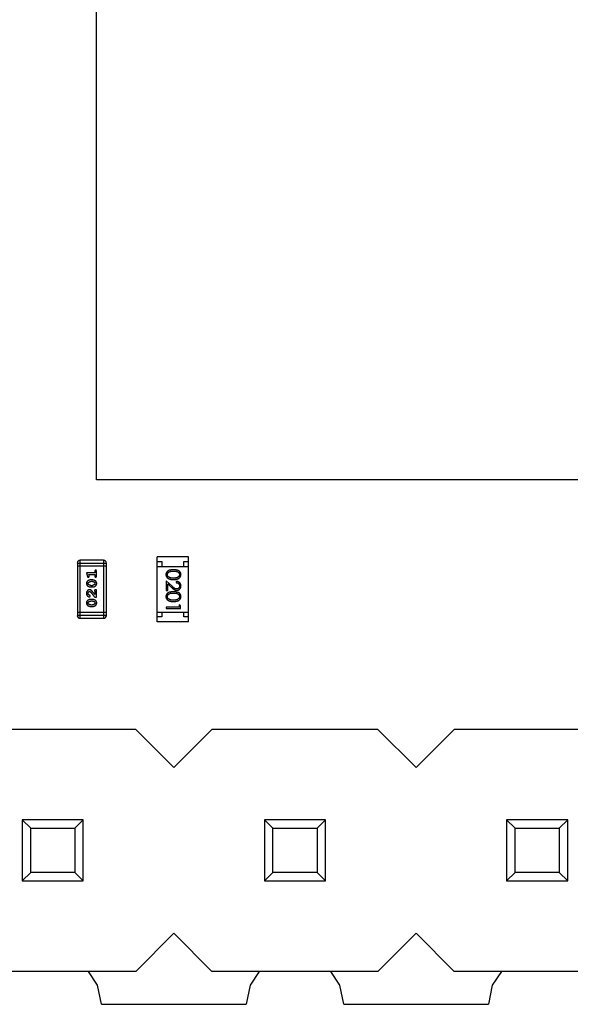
# Model space of a CAD drawing. Header units: millimetres. Extents: x 563 to 681, y 173 to 284.
# Tile 42 of 167: x 634.9 to 640.67, y 173.4 to 183.73. Entities that reach past the tile are written whole.
import ezdxf

# ---------------------------------------------------------------- set-up
doc = ezdxf.new("R2010")
doc.units = ezdxf.units.MM
doc.header["$LTSCALE"] = 30.734
doc.layers.get('0').update_dxf_attribs({"linetype": 'CONTINUOUS'})

msp = doc.modelspace()

# ---------------------------------------------------------------- linework, layer by layer
at = {"linetype": 'Continuous'}
for p, q in [((635.705, 178.905), (635.705, 188.905)), ((645.705, 178.905), (635.705, 178.905)), ((635.503, 178.03), (635.503, 177.481)), ((635.503, 178.03), (635.808, 178.03)), ((635.533, 177.451), (635.533, 178.06)), ((635.777, 178.06), (635.533, 178.06)), ((635.777, 178.06), (635.777, 177.451)), ((635.808, 177.481), (635.808, 178.03)), ((636.34, 177.415), (636.34, 178.095)), ((636.67, 178.095), (636.34, 178.095)), ((636.34, 178.045), (636.39, 178.045)), ((636.39, 178.045), (636.39, 177.995)), ((636.62, 177.995), (636.62, 178.045)), ((636.62, 178.045), (636.67, 178.045)), ((636.67, 177.415), (636.67, 178.095)), ((635.808, 177.999), (635.503, 177.999)), ((635.599, 177.927), (635.609, 177.89)), ((635.687, 177.927), (635.599, 177.927)), ((635.687, 177.944), (635.687, 177.927)), ((635.704, 177.892), (635.704, 177.944)), ((636.34, 177.995), (636.67, 177.995)), ((635.626, 177.895), (635.622, 177.91)), ((635.622, 177.91), (635.687, 177.91)), ((635.661, 177.853), (635.643, 177.853)), ((635.661, 177.836), (635.644, 177.836)), ((635.687, 177.91), (635.687, 177.892)), ((636.498, 177.786), (636.436, 177.844)), ((636.436, 177.844), (636.436, 177.742)), ((636.54, 177.838), (636.54, 177.825)), ((635.643, 177.779), (635.661, 177.779)), ((635.644, 177.796), (635.661, 177.796)), ((635.687, 177.735), (635.687, 177.699)), ((635.704, 177.749), (635.696, 177.749)), ((635.704, 177.672), (635.704, 177.749)), ((636.436, 177.742), (636.451, 177.742)), ((636.451, 177.812), (636.491, 177.774)), ((636.451, 177.742), (636.451, 177.812)), ((635.661, 177.648), (635.643, 177.648)), ((635.661, 177.631), (635.644, 177.631)), ((635.685, 177.672), (635.704, 177.672)), ((635.808, 177.512), (635.503, 177.512)), ((635.643, 177.575), (635.661, 177.575)), ((635.644, 177.592), (635.661, 177.592)), ((636.34, 177.515), (636.67, 177.515)), ((636.39, 177.515), (636.39, 177.465)), ((636.436, 177.567), (636.436, 177.554)), ((636.57, 177.567), (636.436, 177.567)), ((636.436, 177.554), (636.586, 177.554)), ((636.586, 177.581), (636.57, 177.59)), ((636.57, 177.59), (636.57, 177.567)), ((636.586, 177.554), (636.586, 177.581)), ((636.62, 177.465), (636.62, 177.515)), ((635.808, 177.481), (635.503, 177.481)), ((635.533, 177.451), (635.777, 177.451)), ((636.39, 177.465), (636.34, 177.465)), ((636.67, 177.415), (636.34, 177.415)), ((636.67, 177.465), (636.62, 177.465)), ((636.115, 176.285), (634.375, 176.285)), ((636.115, 176.285), (636.515, 175.885)), ((636.515, 175.885), (636.915, 176.285)), ((638.655, 176.285), (636.915, 176.285)), ((638.655, 176.285), (639.055, 175.885)), ((639.055, 175.885), (639.455, 176.285)), ((641.195, 176.285), (639.455, 176.285)), ((635.014, 175.247), (634.925, 175.335)), ((634.925, 175.335), (634.925, 174.695)), ((635.565, 175.335), (634.925, 175.335)), ((635.565, 175.335), (635.477, 175.247)), ((635.565, 174.695), (635.565, 175.335)), ((637.554, 175.247), (637.465, 175.335)), ((637.465, 175.335), (637.465, 174.695)), ((638.105, 175.335), (637.465, 175.335)), ((638.105, 175.335), (638.017, 175.247)), ((638.105, 174.695), (638.105, 175.335)), ((640.094, 175.247), (640.005, 175.335)), ((640.645, 175.335), (640.005, 175.335)), ((640.005, 175.335), (640.005, 174.695)), ((640.645, 175.335), (640.557, 175.247)), ((640.645, 174.695), (640.645, 175.335)), ((635.014, 174.784), (635.014, 175.247)), ((635.014, 175.247), (635.477, 175.247)), ((635.477, 175.247), (635.477, 174.784)), ((637.554, 174.784), (637.554, 175.247)), ((637.554, 175.247), (638.017, 175.247)), ((638.017, 175.247), (638.017, 174.784)), ((640.094, 175.247), (640.557, 175.247)), ((640.094, 174.784), (640.094, 175.247)), ((640.557, 175.247), (640.557, 174.784)), ((635.014, 174.784), (634.925, 174.695)), ((635.477, 174.784), (635.014, 174.784)), ((635.565, 174.695), (635.477, 174.784)), ((637.554, 174.784), (637.465, 174.695)), ((638.017, 174.784), (637.554, 174.784)), ((638.105, 174.695), (638.017, 174.784)), ((640.094, 174.784), (640.005, 174.695)), ((640.557, 174.784), (640.094, 174.784)), ((640.645, 174.695), (640.557, 174.784)), ((634.925, 174.695), (635.565, 174.695)), ((637.465, 174.695), (638.105, 174.695)), ((640.005, 174.695), (640.645, 174.695)), ((636.515, 174.145), (636.115, 173.745)), ((636.915, 173.745), (636.515, 174.145)), ((639.055, 174.145), (638.655, 173.745)), ((639.455, 173.745), (639.055, 174.145)), ((636.115, 173.745), (634.375, 173.745)), ((635.716, 173.6), (635.62, 173.745)), ((638.655, 173.745), (636.915, 173.745)), ((637.411, 173.745), (637.314, 173.6)), ((638.256, 173.6), (638.16, 173.745)), ((641.195, 173.745), (639.455, 173.745)), ((639.951, 173.745), (639.854, 173.6)), ((635.756, 173.4), (635.716, 173.6)), ((637.314, 173.6), (637.275, 173.4)), ((638.296, 173.4), (638.256, 173.6)), ((639.854, 173.6), (639.815, 173.4)), ((635.756, 173.4), (637.275, 173.4)), ((638.296, 173.4), (639.815, 173.4))]:
    msp.add_line(p, q, dxfattribs=at)
for centre, start, end in [((635.533, 178.03), 90, 180), ((635.777, 178.03), 0, 90), ((635.533, 177.481), 180, 270), ((635.777, 177.481), 270, 0)]:
    msp.add_arc(centre, 0.0305, start, end, dxfattribs=at)
for points, knots in [([(635.695, 177.955), (635.695, 177.955), (635.694, 177.955), (635.692, 177.955), (635.69, 177.954), (635.689, 177.953), (635.688, 177.951), (635.687, 177.949), (635.687, 177.947), (635.687, 177.945), (635.687, 177.944)], [0, 0, 0, 0, 0.11517, 0.223509, 0.328254, 0.438012, 0.553651, 0.682263, 0.830856, 1, 1, 1, 1]), ([(635.704, 177.944), (635.704, 177.945), (635.704, 177.947), (635.704, 177.949), (635.703, 177.951), (635.702, 177.953), (635.7, 177.954), (635.699, 177.955), (635.697, 177.955), (635.696, 177.955), (635.695, 177.955)], [0, 0, 0, 0, 0.169012, 0.317488, 0.445429, 0.560977, 0.67065, 0.776666, 0.88492, 1, 1, 1, 1]), ([(636.511, 177.959), (636.508, 177.959), (636.504, 177.959), (636.497, 177.959), (636.49, 177.959), (636.485, 177.958), (636.479, 177.957), (636.474, 177.956), (636.469, 177.955), (636.465, 177.953), (636.461, 177.951), (636.457, 177.95), (636.454, 177.948), (636.45, 177.945), (636.447, 177.943), (636.445, 177.941), (636.442, 177.938), (636.44, 177.935), (636.438, 177.932), (636.436, 177.929), (636.435, 177.926), (636.434, 177.923), (636.433, 177.92), (636.432, 177.916), (636.432, 177.913), (636.432, 177.91), (636.432, 177.909)], [0, 0, 0, 0, 0.068113, 0.132564, 0.193427, 0.250218, 0.303569, 0.353576, 0.400235, 0.443586, 0.484619, 0.524292, 0.56238, 0.599049, 0.63494, 0.669782, 0.704009, 0.737842, 0.771098, 0.803896, 0.836415, 0.868639, 0.900715, 0.933378, 0.966213, 1, 1, 1, 1]), ([(636.447, 177.909), (636.447, 177.91), (636.447, 177.914), (636.449, 177.919), (636.451, 177.923), (636.453, 177.927), (636.456, 177.93), (636.457, 177.932), (636.46, 177.934), (636.462, 177.936), (636.464, 177.937), (636.467, 177.939), (636.47, 177.94), (636.473, 177.941), (636.477, 177.943), (636.48, 177.943), (636.484, 177.944), (636.489, 177.945), (636.494, 177.945), (636.499, 177.946), (636.505, 177.946), (636.509, 177.946), (636.511, 177.946)], [0, 0, 0, 0, 0.060034, 0.120278, 0.182348, 0.247919, 0.281641, 0.315701, 0.350322, 0.385703, 0.421819, 0.459196, 0.497866, 0.538301, 0.58121, 0.628183, 0.679403, 0.734699, 0.794074, 0.858416, 0.927049, 1, 1, 1, 1]), ([(636.59, 177.909), (636.589, 177.91), (636.589, 177.913), (636.589, 177.916), (636.588, 177.92), (636.587, 177.923), (636.586, 177.926), (636.585, 177.929), (636.583, 177.932), (636.581, 177.935), (636.579, 177.938), (636.576, 177.941), (636.574, 177.943), (636.571, 177.945), (636.568, 177.948), (636.564, 177.95), (636.56, 177.951), (636.556, 177.953), (636.552, 177.955), (636.547, 177.956), (636.542, 177.957), (636.537, 177.958), (636.531, 177.959), (636.524, 177.959), (636.518, 177.959), (636.513, 177.959), (636.511, 177.959)], [0, 0, 0, 0, 0.033742, 0.066533, 0.099153, 0.13154, 0.164087, 0.196563, 0.229707, 0.263315, 0.297504, 0.331686, 0.366482, 0.4021, 0.438958, 0.476748, 0.515985, 0.556589, 0.599519, 0.645765, 0.695487, 0.748721, 0.805687, 0.866754, 0.931405, 1, 1, 1, 1]), ([(636.511, 177.946), (636.513, 177.946), (636.517, 177.946), (636.522, 177.946), (636.528, 177.945), (636.532, 177.945), (636.537, 177.944), (636.541, 177.943), (636.545, 177.942), (636.548, 177.941), (636.551, 177.94), (636.554, 177.939), (636.557, 177.937), (636.559, 177.936), (636.562, 177.934), (636.564, 177.932), (636.566, 177.93), (636.568, 177.927), (636.57, 177.923), (636.573, 177.919), (636.574, 177.914), (636.574, 177.91), (636.574, 177.909)], [0, 0, 0, 0, 0.073302, 0.142286, 0.206253, 0.266017, 0.321612, 0.372532, 0.419497, 0.462398, 0.502825, 0.541489, 0.579034, 0.615143, 0.650298, 0.684912, 0.718701, 0.752189, 0.817245, 0.879117, 0.939613, 1, 1, 1, 1]), ([(635.643, 177.853), (635.642, 177.853), (635.64, 177.853), (635.637, 177.853), (635.634, 177.852), (635.631, 177.851), (635.628, 177.85), (635.625, 177.849), (635.622, 177.848), (635.619, 177.847), (635.616, 177.845), (635.613, 177.843), (635.611, 177.842), (635.609, 177.84), (635.607, 177.838), (635.606, 177.837), (635.604, 177.835), (635.603, 177.833), (635.601, 177.829), (635.6, 177.825), (635.599, 177.821), (635.599, 177.817), (635.599, 177.816)], [0, 0, 0, 0, 0.049855, 0.099516, 0.148482, 0.19758, 0.246804, 0.296268, 0.346517, 0.397047, 0.446826, 0.49336, 0.537801, 0.579207, 0.617974, 0.654833, 0.689171, 0.722088, 0.786392, 0.853518, 0.924186, 1, 1, 1, 1]), ([(635.599, 177.816), (635.599, 177.814), (635.599, 177.812), (635.6, 177.807), (635.601, 177.804), (635.602, 177.8), (635.604, 177.797), (635.607, 177.794), (635.61, 177.791), (635.613, 177.788), (635.617, 177.786), (635.62, 177.784), (635.624, 177.783), (635.628, 177.781), (635.632, 177.78), (635.636, 177.78), (635.639, 177.779), (635.642, 177.779), (635.643, 177.779)], [0, 0, 0, 0, 0.06692, 0.130834, 0.19258, 0.252759, 0.312631, 0.373411, 0.436359, 0.501894, 0.568244, 0.632472, 0.69556, 0.757163, 0.818592, 0.878885, 0.939235, 1, 1, 1, 1]), ([(635.609, 177.89), (635.609, 177.889), (635.609, 177.888), (635.61, 177.886), (635.611, 177.884), (635.612, 177.883), (635.613, 177.882), (635.615, 177.882), (635.616, 177.881), (635.617, 177.881), (635.618, 177.881)], [0, 0, 0, 0, 0.187321, 0.344927, 0.475328, 0.579604, 0.674244, 0.773631, 0.882025, 1, 1, 1, 1]), ([(635.616, 177.816), (635.616, 177.817), (635.616, 177.818), (635.616, 177.82), (635.617, 177.821), (635.617, 177.823), (635.618, 177.824), (635.619, 177.826), (635.62, 177.827), (635.621, 177.828), (635.621, 177.828)], [0, 0, 0, 0, 0.138115, 0.270177, 0.397547, 0.520057, 0.63869, 0.757499, 0.878226, 1, 1, 1, 1]), ([(635.622, 177.804), (635.621, 177.804), (635.62, 177.805), (635.619, 177.806), (635.618, 177.808), (635.617, 177.809), (635.617, 177.811), (635.616, 177.812), (635.616, 177.814), (635.616, 177.815), (635.616, 177.816)], [0, 0, 0, 0, 0.13042, 0.256046, 0.378133, 0.498725, 0.620452, 0.742761, 0.869406, 1, 1, 1, 1]), ([(635.618, 177.881), (635.618, 177.881), (635.62, 177.881), (635.621, 177.882), (635.623, 177.883), (635.624, 177.884), (635.626, 177.885), (635.626, 177.886), (635.627, 177.888), (635.627, 177.889), (635.627, 177.889)], [0, 0, 0, 0, 0.138815, 0.27042, 0.39836, 0.52875, 0.654955, 0.771147, 0.884581, 1, 1, 1, 1]), ([(635.621, 177.828), (635.622, 177.829), (635.624, 177.83), (635.626, 177.831), (635.629, 177.833), (635.632, 177.834), (635.634, 177.835), (635.637, 177.835), (635.64, 177.836), (635.643, 177.836), (635.644, 177.836)], [0, 0, 0, 0, 0.125331, 0.248948, 0.371201, 0.494032, 0.616811, 0.742104, 0.868849, 1, 1, 1, 1]), ([(635.627, 177.889), (635.627, 177.89), (635.627, 177.89), (635.627, 177.892), (635.626, 177.893), (635.626, 177.894), (635.626, 177.895)], [0, 0, 0, 0, 0.183151, 0.413144, 0.682305, 1, 1, 1, 1]), ([(635.706, 177.816), (635.706, 177.818), (635.706, 177.82), (635.705, 177.824), (635.704, 177.828), (635.702, 177.832), (635.7, 177.835), (635.698, 177.838), (635.695, 177.841), (635.691, 177.843), (635.688, 177.846), (635.684, 177.848), (635.68, 177.849), (635.677, 177.851), (635.673, 177.852), (635.669, 177.852), (635.665, 177.853), (635.662, 177.853), (635.661, 177.853)], [0, 0, 0, 0, 0.067217, 0.131051, 0.19272, 0.252824, 0.312745, 0.373449, 0.436041, 0.501494, 0.567761, 0.632087, 0.695096, 0.757109, 0.817993, 0.878657, 0.939311, 1, 1, 1, 1]), ([(635.661, 177.836), (635.662, 177.836), (635.664, 177.836), (635.667, 177.835), (635.67, 177.835), (635.673, 177.834), (635.675, 177.833), (635.678, 177.832), (635.68, 177.83), (635.682, 177.829), (635.683, 177.828)], [0, 0, 0, 0, 0.135449, 0.266263, 0.393429, 0.516942, 0.639128, 0.758779, 0.879341, 1, 1, 1, 1]), ([(635.661, 177.779), (635.662, 177.779), (635.664, 177.779), (635.667, 177.779), (635.671, 177.78), (635.674, 177.781), (635.677, 177.781), (635.68, 177.783), (635.683, 177.784), (635.686, 177.785), (635.688, 177.787), (635.691, 177.789), (635.693, 177.79), (635.695, 177.792), (635.697, 177.794), (635.699, 177.795), (635.7, 177.797), (635.702, 177.799), (635.703, 177.802), (635.705, 177.807), (635.706, 177.811), (635.706, 177.814), (635.706, 177.816)], [0, 0, 0, 0, 0.049886, 0.09882, 0.148132, 0.19689, 0.246038, 0.295176, 0.345305, 0.395692, 0.445312, 0.491875, 0.535813, 0.577009, 0.616081, 0.652689, 0.687585, 0.720206, 0.785062, 0.85223, 0.923759, 1, 1, 1, 1]), ([(635.683, 177.828), (635.683, 177.828), (635.684, 177.827), (635.685, 177.826), (635.686, 177.824), (635.687, 177.823), (635.688, 177.821), (635.688, 177.82), (635.688, 177.818), (635.688, 177.817), (635.688, 177.816)], [0, 0, 0, 0, 0.129853, 0.25607, 0.380154, 0.49978, 0.62208, 0.743277, 0.868791, 1, 1, 1, 1]), ([(635.688, 177.816), (635.688, 177.815), (635.688, 177.814), (635.688, 177.812), (635.688, 177.811), (635.687, 177.809), (635.686, 177.808), (635.685, 177.806), (635.684, 177.805), (635.684, 177.804), (635.683, 177.804)], [0, 0, 0, 0, 0.139844, 0.271849, 0.399162, 0.521619, 0.6402, 0.758957, 0.87828, 1, 1, 1, 1]), ([(635.687, 177.892), (635.687, 177.891), (635.687, 177.89), (635.687, 177.887), (635.688, 177.885), (635.689, 177.884), (635.69, 177.883), (635.692, 177.882), (635.694, 177.881), (635.695, 177.881), (635.695, 177.881)], [0, 0, 0, 0, 0.169102, 0.317658, 0.446239, 0.563118, 0.671828, 0.776546, 0.884858, 1, 1, 1, 1]), ([(635.695, 177.881), (635.696, 177.881), (635.697, 177.881), (635.699, 177.882), (635.7, 177.883), (635.702, 177.884), (635.703, 177.885), (635.704, 177.887), (635.704, 177.89), (635.704, 177.891), (635.704, 177.892)], [0, 0, 0, 0, 0.115051, 0.223278, 0.329269, 0.437893, 0.554681, 0.682591, 0.83103, 1, 1, 1, 1]), ([(636.432, 177.909), (636.432, 177.908), (636.432, 177.906), (636.432, 177.902), (636.433, 177.899), (636.434, 177.895), (636.435, 177.892), (636.437, 177.889), (636.438, 177.886), (636.44, 177.883), (636.443, 177.88), (636.445, 177.877), (636.448, 177.875), (636.451, 177.872), (636.454, 177.87), (636.458, 177.868), (636.462, 177.866), (636.466, 177.864), (636.47, 177.863), (636.475, 177.861), (636.48, 177.86), (636.485, 177.859), (636.491, 177.858), (636.497, 177.858), (636.504, 177.858), (636.508, 177.858), (636.511, 177.858)], [0, 0, 0, 0, 0.033824, 0.067298, 0.10028, 0.133019, 0.165736, 0.198792, 0.232372, 0.266409, 0.301016, 0.336196, 0.371972, 0.408574, 0.446394, 0.485225, 0.525372, 0.567224, 0.611081, 0.65775, 0.70702, 0.759235, 0.814484, 0.873227, 0.934937, 1, 1, 1, 1]), ([(636.473, 177.877), (636.472, 177.877), (636.47, 177.878), (636.467, 177.879), (636.464, 177.881), (636.462, 177.882), (636.459, 177.884), (636.457, 177.886), (636.455, 177.888), (636.453, 177.891), (636.451, 177.894), (636.449, 177.899), (636.447, 177.904), (636.447, 177.907), (636.447, 177.909)], [0, 0, 0, 0, 0.075949, 0.148549, 0.218996, 0.286119, 0.351826, 0.416074, 0.478265, 0.540325, 0.660405, 0.774606, 0.887187, 1, 1, 1, 1]), ([(636.511, 177.871), (636.509, 177.871), (636.505, 177.871), (636.5, 177.871), (636.495, 177.872), (636.49, 177.872), (636.486, 177.873), (636.481, 177.874), (636.477, 177.875), (636.474, 177.876), (636.473, 177.877)], [0, 0, 0, 0, 0.141157, 0.277773, 0.409244, 0.535676, 0.657497, 0.775458, 0.889412, 1, 1, 1, 1]), ([(636.574, 177.909), (636.574, 177.907), (636.574, 177.904), (636.573, 177.899), (636.57, 177.894), (636.568, 177.891), (636.566, 177.888), (636.564, 177.886), (636.562, 177.884), (636.559, 177.882), (636.556, 177.88), (636.553, 177.879), (636.55, 177.877), (636.547, 177.876), (636.543, 177.875), (636.539, 177.874), (636.535, 177.873), (636.531, 177.872), (636.526, 177.872), (636.521, 177.871), (636.516, 177.871), (636.512, 177.871), (636.511, 177.871)], [0, 0, 0, 0, 0.059689, 0.119507, 0.181075, 0.246162, 0.279894, 0.314468, 0.350403, 0.387474, 0.426147, 0.466624, 0.508745, 0.553328, 0.600058, 0.649177, 0.700552, 0.754894, 0.811825, 0.871514, 0.934319, 1, 1, 1, 1]), ([(636.511, 177.858), (636.513, 177.858), (636.517, 177.858), (636.524, 177.858), (636.53, 177.858), (636.536, 177.859), (636.541, 177.86), (636.547, 177.861), (636.551, 177.863), (636.556, 177.864), (636.56, 177.866), (636.564, 177.868), (636.567, 177.87), (636.571, 177.872), (636.574, 177.875), (636.576, 177.877), (636.579, 177.88), (636.581, 177.883), (636.583, 177.886), (636.585, 177.889), (636.586, 177.892), (636.587, 177.895), (636.588, 177.899), (636.589, 177.902), (636.589, 177.906), (636.589, 177.908), (636.59, 177.909)], [0, 0, 0, 0, 0.065278, 0.127205, 0.186168, 0.241675, 0.294115, 0.343609, 0.390387, 0.434463, 0.476646, 0.517002, 0.555936, 0.593716, 0.630057, 0.665601, 0.700745, 0.734917, 0.768681, 0.802087, 0.834849, 0.867433, 0.900138, 0.932806, 0.966212, 1, 1, 1, 1]), ([(636.59, 177.789), (636.589, 177.791), (636.589, 177.794), (636.589, 177.799), (636.588, 177.804), (636.586, 177.808), (636.584, 177.812), (636.582, 177.816), (636.579, 177.82), (636.575, 177.824), (636.572, 177.827), (636.568, 177.83), (636.564, 177.832), (636.559, 177.834), (636.555, 177.836), (636.55, 177.837), (636.545, 177.838), (636.541, 177.838), (636.54, 177.838)], [0, 0, 0, 0, 0.06445, 0.126725, 0.187421, 0.247417, 0.306749, 0.366595, 0.427749, 0.490235, 0.553031, 0.614805, 0.676505, 0.738096, 0.801021, 0.864897, 0.931209, 1, 1, 1, 1]), ([(636.54, 177.825), (636.541, 177.825), (636.543, 177.824), (636.547, 177.824), (636.551, 177.823), (636.554, 177.822), (636.557, 177.82), (636.56, 177.818), (636.563, 177.816), (636.565, 177.814), (636.567, 177.812), (636.569, 177.809), (636.571, 177.806), (636.572, 177.803), (636.573, 177.8), (636.574, 177.797), (636.574, 177.794), (636.574, 177.791), (636.574, 177.79)], [0, 0, 0, 0, 0.073648, 0.143686, 0.210962, 0.275557, 0.338064, 0.399311, 0.4594, 0.51934, 0.579024, 0.637809, 0.695959, 0.754122, 0.813113, 0.873453, 0.935561, 1, 1, 1, 1]), ([(635.631, 177.749), (635.63, 177.749), (635.628, 177.749), (635.625, 177.749), (635.622, 177.748), (635.619, 177.747), (635.616, 177.745), (635.613, 177.743), (635.611, 177.741), (635.608, 177.739), (635.606, 177.736), (635.604, 177.733), (635.602, 177.73), (635.601, 177.727), (635.6, 177.724), (635.599, 177.72), (635.599, 177.716), (635.599, 177.714), (635.599, 177.712)], [0, 0, 0, 0, 0.060981, 0.120256, 0.178148, 0.236115, 0.293993, 0.352864, 0.413358, 0.476056, 0.539296, 0.602396, 0.665116, 0.728325, 0.792919, 0.859317, 0.928302, 1, 1, 1, 1]), ([(635.599, 177.712), (635.599, 177.711), (635.599, 177.707), (635.6, 177.702), (635.601, 177.698), (635.603, 177.693), (635.606, 177.689), (635.608, 177.685), (635.612, 177.682), (635.615, 177.68), (635.619, 177.678), (635.622, 177.676), (635.625, 177.675), (635.627, 177.675), (635.628, 177.675)], [0, 0, 0, 0, 0.098286, 0.193983, 0.289056, 0.384352, 0.477435, 0.566197, 0.652355, 0.737986, 0.818188, 0.887401, 0.94802, 1, 1, 1, 1]), ([(635.616, 177.712), (635.616, 177.714), (635.616, 177.716), (635.617, 177.72), (635.618, 177.724), (635.62, 177.727), (635.623, 177.729), (635.625, 177.731), (635.628, 177.732), (635.63, 177.732), (635.631, 177.732)], [0, 0, 0, 0, 0.156344, 0.299348, 0.4327, 0.561, 0.682299, 0.791883, 0.89611, 1, 1, 1, 1]), ([(635.621, 177.697), (635.621, 177.698), (635.62, 177.699), (635.619, 177.701), (635.618, 177.702), (635.617, 177.704), (635.617, 177.706), (635.616, 177.708), (635.616, 177.71), (635.616, 177.712), (635.616, 177.712)], [0, 0, 0, 0, 0.121873, 0.243139, 0.363336, 0.485133, 0.607572, 0.734701, 0.864814, 1, 1, 1, 1]), ([(635.644, 177.796), (635.643, 177.796), (635.64, 177.796), (635.637, 177.797), (635.634, 177.797), (635.632, 177.798), (635.629, 177.799), (635.626, 177.8), (635.624, 177.802), (635.623, 177.803), (635.622, 177.804)], [0, 0, 0, 0, 0.135446, 0.266257, 0.393419, 0.517936, 0.639137, 0.758785, 0.879345, 1, 1, 1, 1]), ([(635.66, 177.732), (635.659, 177.733), (635.658, 177.735), (635.655, 177.737), (635.653, 177.739), (635.651, 177.741), (635.649, 177.743), (635.648, 177.744), (635.646, 177.745), (635.644, 177.747), (635.641, 177.748), (635.638, 177.748), (635.635, 177.749), (635.633, 177.749), (635.631, 177.749)], [0, 0, 0, 0, 0.103002, 0.197728, 0.285279, 0.365235, 0.437224, 0.502446, 0.560545, 0.611446, 0.707576, 0.80349, 0.900532, 1, 1, 1, 1]), ([(635.631, 177.732), (635.631, 177.732), (635.633, 177.732), (635.635, 177.731), (635.638, 177.729), (635.639, 177.728), (635.64, 177.727)], [0, 0, 0, 0, 0.212836, 0.442809, 0.70317, 1, 1, 1, 1]), ([(635.64, 177.727), (635.641, 177.727), (635.642, 177.726), (635.643, 177.724), (635.645, 177.722), (635.647, 177.72), (635.649, 177.718), (635.651, 177.715), (635.654, 177.712), (635.657, 177.708), (635.66, 177.705), (635.663, 177.701), (635.666, 177.697), (635.669, 177.692), (635.673, 177.688), (635.677, 177.683), (635.681, 177.678), (635.684, 177.674), (635.685, 177.672)], [0, 0, 0, 0, 0.026647, 0.057942, 0.094152, 0.134806, 0.180631, 0.231142, 0.286385, 0.346321, 0.411439, 0.481035, 0.555329, 0.634592, 0.718826, 0.807759, 0.901393, 1, 1, 1, 1]), ([(635.687, 177.699), (635.685, 177.701), (635.682, 177.705), (635.678, 177.71), (635.674, 177.715), (635.67, 177.72), (635.667, 177.723), (635.664, 177.727), (635.662, 177.73), (635.66, 177.732), (635.66, 177.732)], [0, 0, 0, 0, 0.176662, 0.337826, 0.484741, 0.617764, 0.73494, 0.837793, 0.926412, 1, 1, 1, 1]), ([(635.683, 177.804), (635.682, 177.803), (635.681, 177.802), (635.678, 177.801), (635.676, 177.799), (635.673, 177.798), (635.67, 177.797), (635.667, 177.797), (635.664, 177.796), (635.662, 177.796), (635.661, 177.796)], [0, 0, 0, 0, 0.124927, 0.248361, 0.370889, 0.492583, 0.61616, 0.741472, 0.869044, 1, 1, 1, 1]), ([(635.696, 177.749), (635.695, 177.749), (635.693, 177.749), (635.69, 177.749), (635.688, 177.748), (635.687, 177.747), (635.685, 177.746), (635.684, 177.744), (635.684, 177.742), (635.684, 177.741), (635.684, 177.74)], [0, 0, 0, 0, 0.1844, 0.34094, 0.473574, 0.586824, 0.690029, 0.789175, 0.890445, 1, 1, 1, 1]), ([(635.684, 177.74), (635.684, 177.74), (635.684, 177.739), (635.684, 177.738), (635.685, 177.736), (635.686, 177.735), (635.687, 177.735)], [0, 0, 0, 0, 0.20611, 0.432681, 0.695597, 1, 1, 1, 1]), ([(636.511, 177.729), (636.508, 177.729), (636.504, 177.729), (636.497, 177.728), (636.49, 177.728), (636.485, 177.727), (636.479, 177.726), (636.474, 177.725), (636.469, 177.724), (636.465, 177.722), (636.461, 177.721), (636.457, 177.719), (636.454, 177.717), (636.45, 177.715), (636.447, 177.712), (636.445, 177.71), (636.442, 177.707), (636.44, 177.704), (636.438, 177.701), (636.436, 177.698), (636.435, 177.695), (636.434, 177.692), (636.433, 177.689), (636.432, 177.685), (636.432, 177.682), (636.432, 177.68), (636.432, 177.679)], [0, 0, 0, 0, 0.068113, 0.132564, 0.193427, 0.250218, 0.303569, 0.353576, 0.400235, 0.443586, 0.484619, 0.524292, 0.56238, 0.599049, 0.63494, 0.669782, 0.704009, 0.737842, 0.771098, 0.803896, 0.836415, 0.868639, 0.900715, 0.933378, 0.966213, 1, 1, 1, 1]), ([(636.447, 177.678), (636.447, 177.68), (636.447, 177.683), (636.449, 177.688), (636.451, 177.693), (636.453, 177.696), (636.456, 177.699), (636.457, 177.701), (636.46, 177.703), (636.462, 177.705), (636.464, 177.707), (636.467, 177.708), (636.47, 177.709), (636.473, 177.711), (636.477, 177.712), (636.48, 177.713), (636.484, 177.713), (636.489, 177.714), (636.494, 177.715), (636.499, 177.715), (636.505, 177.715), (636.509, 177.715), (636.511, 177.715)], [0, 0, 0, 0, 0.060034, 0.120278, 0.182348, 0.247919, 0.281641, 0.315701, 0.350322, 0.385703, 0.421819, 0.459196, 0.497866, 0.538301, 0.58121, 0.628183, 0.679403, 0.734699, 0.794074, 0.858416, 0.927049, 1, 1, 1, 1]), ([(636.491, 177.774), (636.493, 177.773), (636.496, 177.77), (636.5, 177.766), (636.504, 177.763), (636.508, 177.759), (636.512, 177.757), (636.515, 177.754), (636.518, 177.752), (636.522, 177.75), (636.527, 177.747), (636.533, 177.745), (636.539, 177.744), (636.543, 177.744), (636.545, 177.744)], [0, 0, 0, 0, 0.09953, 0.192079, 0.277712, 0.357454, 0.429648, 0.495771, 0.555538, 0.608657, 0.707578, 0.804328, 0.901298, 1, 1, 1, 1]), ([(636.544, 177.758), (636.542, 177.758), (636.539, 177.758), (636.534, 177.759), (636.529, 177.76), (636.526, 177.762), (636.522, 177.764), (636.52, 177.766), (636.517, 177.769), (636.514, 177.771), (636.51, 177.774), (636.506, 177.778), (636.502, 177.782), (636.499, 177.784), (636.498, 177.786)], [0, 0, 0, 0, 0.088014, 0.174976, 0.2638, 0.355443, 0.406413, 0.465519, 0.533076, 0.609353, 0.693899, 0.787171, 0.889197, 1, 1, 1, 1]), ([(636.59, 177.679), (636.589, 177.68), (636.589, 177.682), (636.589, 177.685), (636.588, 177.689), (636.587, 177.692), (636.586, 177.695), (636.585, 177.698), (636.583, 177.701), (636.581, 177.704), (636.579, 177.707), (636.576, 177.71), (636.574, 177.712), (636.571, 177.715), (636.568, 177.717), (636.564, 177.719), (636.56, 177.721), (636.556, 177.722), (636.552, 177.724), (636.547, 177.725), (636.542, 177.726), (636.537, 177.727), (636.531, 177.728), (636.524, 177.728), (636.518, 177.729), (636.513, 177.729), (636.511, 177.729)], [0, 0, 0, 0, 0.033742, 0.066533, 0.099153, 0.13154, 0.164087, 0.196563, 0.229707, 0.263315, 0.297504, 0.331686, 0.366482, 0.4021, 0.438958, 0.476748, 0.515985, 0.556589, 0.599519, 0.645765, 0.695487, 0.748721, 0.805687, 0.866754, 0.931405, 1, 1, 1, 1]), ([(636.511, 177.715), (636.513, 177.715), (636.517, 177.715), (636.522, 177.715), (636.528, 177.715), (636.532, 177.714), (636.537, 177.713), (636.541, 177.713), (636.545, 177.712), (636.548, 177.711), (636.551, 177.709), (636.554, 177.708), (636.557, 177.707), (636.559, 177.705), (636.562, 177.703), (636.564, 177.701), (636.566, 177.699), (636.568, 177.696), (636.57, 177.693), (636.573, 177.688), (636.574, 177.683), (636.574, 177.68), (636.574, 177.678)], [0, 0, 0, 0, 0.073302, 0.142286, 0.206253, 0.266017, 0.321612, 0.372532, 0.419497, 0.462398, 0.502825, 0.541489, 0.579034, 0.615143, 0.650298, 0.684912, 0.718701, 0.752189, 0.817245, 0.879117, 0.939613, 1, 1, 1, 1]), ([(636.574, 177.79), (636.574, 177.789), (636.574, 177.787), (636.574, 177.783), (636.573, 177.78), (636.572, 177.777), (636.571, 177.775), (636.569, 177.772), (636.567, 177.769), (636.565, 177.767), (636.563, 177.765), (636.56, 177.763), (636.558, 177.761), (636.555, 177.76), (636.553, 177.759), (636.55, 177.758), (636.547, 177.758), (636.545, 177.758), (636.544, 177.758)], [0, 0, 0, 0, 0.068027, 0.133505, 0.19695, 0.26027, 0.322741, 0.384982, 0.448465, 0.513424, 0.578224, 0.640011, 0.700094, 0.760067, 0.819012, 0.877878, 0.938035, 1, 1, 1, 1]), ([(636.545, 177.744), (636.546, 177.744), (636.549, 177.744), (636.554, 177.745), (636.558, 177.746), (636.562, 177.747), (636.566, 177.749), (636.569, 177.751), (636.573, 177.754), (636.576, 177.757), (636.579, 177.76), (636.582, 177.763), (636.584, 177.767), (636.586, 177.771), (636.588, 177.775), (636.589, 177.78), (636.589, 177.784), (636.589, 177.788), (636.59, 177.789)], [0, 0, 0, 0, 0.06271, 0.123347, 0.183401, 0.242828, 0.302097, 0.36242, 0.423725, 0.487032, 0.550491, 0.612709, 0.674265, 0.73617, 0.799211, 0.863483, 0.930525, 1, 1, 1, 1]), ([(635.643, 177.648), (635.642, 177.648), (635.64, 177.648), (635.637, 177.648), (635.634, 177.648), (635.631, 177.647), (635.628, 177.646), (635.625, 177.645), (635.622, 177.644), (635.619, 177.642), (635.616, 177.64), (635.613, 177.639), (635.611, 177.637), (635.609, 177.636), (635.607, 177.634), (635.606, 177.632), (635.604, 177.63), (635.603, 177.628), (635.601, 177.625), (635.6, 177.621), (635.599, 177.616), (635.599, 177.613), (635.599, 177.611)], [0, 0, 0, 0, 0.049855, 0.099516, 0.148482, 0.19758, 0.246804, 0.296268, 0.346517, 0.397047, 0.446826, 0.49336, 0.537801, 0.579207, 0.617974, 0.654833, 0.689171, 0.722088, 0.786392, 0.853518, 0.924186, 1, 1, 1, 1]), ([(635.599, 177.611), (635.599, 177.61), (635.599, 177.607), (635.6, 177.603), (635.601, 177.599), (635.602, 177.596), (635.604, 177.592), (635.607, 177.589), (635.61, 177.586), (635.613, 177.584), (635.617, 177.582), (635.62, 177.58), (635.624, 177.578), (635.628, 177.577), (635.632, 177.576), (635.636, 177.575), (635.639, 177.575), (635.642, 177.575), (635.643, 177.575)], [0, 0, 0, 0, 0.06692, 0.130834, 0.19258, 0.252759, 0.312631, 0.373411, 0.436359, 0.501894, 0.568244, 0.632472, 0.69556, 0.757163, 0.818592, 0.878885, 0.939235, 1, 1, 1, 1]), ([(635.616, 177.611), (635.616, 177.612), (635.616, 177.613), (635.616, 177.615), (635.617, 177.617), (635.617, 177.618), (635.618, 177.62), (635.619, 177.621), (635.62, 177.622), (635.621, 177.623), (635.621, 177.624)], [0, 0, 0, 0, 0.138115, 0.270177, 0.397547, 0.520057, 0.63869, 0.757499, 0.878226, 1, 1, 1, 1]), ([(635.622, 177.599), (635.621, 177.599), (635.62, 177.6), (635.619, 177.602), (635.618, 177.603), (635.617, 177.605), (635.617, 177.606), (635.616, 177.608), (635.616, 177.61), (635.616, 177.611), (635.616, 177.611)], [0, 0, 0, 0, 0.13042, 0.256046, 0.378133, 0.498725, 0.620452, 0.742761, 0.869406, 1, 1, 1, 1]), ([(635.63, 177.693), (635.629, 177.693), (635.627, 177.693), (635.625, 177.695), (635.623, 177.696), (635.622, 177.697), (635.621, 177.697)], [0, 0, 0, 0, 0.285518, 0.544185, 0.781367, 1, 1, 1, 1]), ([(635.621, 177.624), (635.622, 177.624), (635.624, 177.625), (635.626, 177.627), (635.629, 177.628), (635.632, 177.629), (635.634, 177.63), (635.637, 177.631), (635.64, 177.631), (635.643, 177.631), (635.644, 177.631)], [0, 0, 0, 0, 0.125331, 0.248948, 0.371201, 0.494032, 0.616811, 0.742104, 0.868849, 1, 1, 1, 1]), ([(635.628, 177.675), (635.629, 177.675), (635.63, 177.675), (635.631, 177.676), (635.633, 177.677), (635.634, 177.678), (635.635, 177.679), (635.636, 177.681), (635.636, 177.682), (635.636, 177.683), (635.636, 177.684)], [0, 0, 0, 0, 0.120856, 0.239483, 0.360995, 0.490166, 0.620982, 0.746416, 0.870253, 1, 1, 1, 1]), ([(635.636, 177.684), (635.636, 177.685), (635.636, 177.685), (635.636, 177.687), (635.636, 177.688), (635.635, 177.689), (635.634, 177.69), (635.633, 177.691), (635.632, 177.692), (635.63, 177.692), (635.63, 177.693)], [0, 0, 0, 0, 0.127347, 0.246131, 0.359406, 0.470543, 0.586092, 0.711469, 0.847022, 1, 1, 1, 1]), ([(635.706, 177.612), (635.706, 177.613), (635.706, 177.616), (635.705, 177.62), (635.704, 177.624), (635.702, 177.627), (635.7, 177.631), (635.698, 177.634), (635.695, 177.637), (635.691, 177.639), (635.688, 177.641), (635.684, 177.643), (635.68, 177.645), (635.677, 177.646), (635.673, 177.647), (635.669, 177.648), (635.665, 177.648), (635.662, 177.648), (635.661, 177.648)], [0, 0, 0, 0, 0.067217, 0.131051, 0.19272, 0.252824, 0.312745, 0.373449, 0.436041, 0.501494, 0.567761, 0.632087, 0.695096, 0.757109, 0.817993, 0.878657, 0.939311, 1, 1, 1, 1]), ([(635.661, 177.631), (635.662, 177.631), (635.664, 177.631), (635.667, 177.631), (635.67, 177.63), (635.673, 177.629), (635.675, 177.628), (635.678, 177.627), (635.68, 177.626), (635.682, 177.624), (635.683, 177.624)], [0, 0, 0, 0, 0.135449, 0.266263, 0.393429, 0.516942, 0.639128, 0.758779, 0.879341, 1, 1, 1, 1]), ([(635.661, 177.575), (635.662, 177.575), (635.664, 177.575), (635.667, 177.575), (635.671, 177.575), (635.674, 177.576), (635.677, 177.577), (635.68, 177.578), (635.683, 177.579), (635.686, 177.581), (635.688, 177.582), (635.691, 177.584), (635.693, 177.586), (635.695, 177.587), (635.697, 177.589), (635.699, 177.591), (635.7, 177.592), (635.702, 177.595), (635.703, 177.598), (635.705, 177.602), (635.706, 177.607), (635.706, 177.61), (635.706, 177.612)], [0, 0, 0, 0, 0.049886, 0.09882, 0.148132, 0.19689, 0.246038, 0.295176, 0.345305, 0.395692, 0.445312, 0.491875, 0.535813, 0.577009, 0.616081, 0.652689, 0.687585, 0.720206, 0.785062, 0.85223, 0.923759, 1, 1, 1, 1]), ([(635.683, 177.624), (635.683, 177.624), (635.684, 177.623), (635.685, 177.621), (635.686, 177.62), (635.687, 177.618), (635.688, 177.617), (635.688, 177.615), (635.688, 177.613), (635.688, 177.612), (635.688, 177.612)], [0, 0, 0, 0, 0.129853, 0.25607, 0.380154, 0.49978, 0.62208, 0.743277, 0.868791, 1, 1, 1, 1]), ([(635.688, 177.612), (635.688, 177.611), (635.688, 177.61), (635.688, 177.608), (635.688, 177.606), (635.687, 177.605), (635.686, 177.603), (635.685, 177.602), (635.684, 177.601), (635.684, 177.6), (635.683, 177.599)], [0, 0, 0, 0, 0.139844, 0.271849, 0.399162, 0.521619, 0.6402, 0.758957, 0.87828, 1, 1, 1, 1]), ([(636.432, 177.679), (636.432, 177.677), (636.432, 177.675), (636.432, 177.671), (636.433, 177.668), (636.434, 177.665), (636.435, 177.661), (636.437, 177.658), (636.438, 177.655), (636.44, 177.652), (636.443, 177.649), (636.445, 177.646), (636.448, 177.644), (636.451, 177.641), (636.454, 177.639), (636.458, 177.637), (636.462, 177.635), (636.466, 177.633), (636.47, 177.632), (636.475, 177.63), (636.48, 177.629), (636.485, 177.628), (636.491, 177.628), (636.497, 177.627), (636.504, 177.627), (636.508, 177.627), (636.511, 177.627)], [0, 0, 0, 0, 0.033824, 0.067298, 0.10028, 0.133019, 0.165736, 0.198792, 0.232372, 0.266409, 0.301016, 0.336196, 0.371972, 0.408574, 0.446394, 0.485225, 0.525372, 0.567224, 0.611081, 0.65775, 0.70702, 0.759235, 0.814484, 0.873227, 0.934937, 1, 1, 1, 1]), ([(636.473, 177.646), (636.472, 177.646), (636.47, 177.647), (636.467, 177.648), (636.464, 177.65), (636.462, 177.651), (636.459, 177.653), (636.457, 177.655), (636.455, 177.657), (636.453, 177.66), (636.451, 177.664), (636.449, 177.668), (636.447, 177.673), (636.447, 177.676), (636.447, 177.678)], [0, 0, 0, 0, 0.075949, 0.148549, 0.218996, 0.286119, 0.351826, 0.416074, 0.478265, 0.540325, 0.660405, 0.774606, 0.887187, 1, 1, 1, 1]), ([(636.511, 177.64), (636.509, 177.64), (636.505, 177.64), (636.5, 177.641), (636.495, 177.641), (636.49, 177.642), (636.486, 177.642), (636.481, 177.643), (636.477, 177.645), (636.474, 177.645), (636.473, 177.646)], [0, 0, 0, 0, 0.141157, 0.277773, 0.409244, 0.535676, 0.657497, 0.775458, 0.889412, 1, 1, 1, 1]), ([(636.511, 177.627), (636.513, 177.627), (636.517, 177.627), (636.524, 177.627), (636.53, 177.628), (636.536, 177.628), (636.541, 177.629), (636.547, 177.63), (636.551, 177.632), (636.556, 177.634), (636.56, 177.635), (636.564, 177.637), (636.567, 177.639), (636.571, 177.642), (636.574, 177.644), (636.576, 177.647), (636.579, 177.649), (636.581, 177.652), (636.583, 177.655), (636.585, 177.658), (636.586, 177.661), (636.587, 177.665), (636.588, 177.668), (636.589, 177.671), (636.589, 177.675), (636.589, 177.677), (636.59, 177.679)], [0, 0, 0, 0, 0.065278, 0.127205, 0.186168, 0.241675, 0.294115, 0.343609, 0.390387, 0.434463, 0.476646, 0.517002, 0.555936, 0.593716, 0.630057, 0.665601, 0.700745, 0.734917, 0.768681, 0.802087, 0.834849, 0.867433, 0.900138, 0.932806, 0.966212, 1, 1, 1, 1]), ([(636.574, 177.678), (636.574, 177.676), (636.574, 177.673), (636.573, 177.668), (636.57, 177.664), (636.568, 177.66), (636.566, 177.657), (636.564, 177.655), (636.562, 177.653), (636.559, 177.651), (636.556, 177.65), (636.553, 177.648), (636.55, 177.647), (636.547, 177.645), (636.543, 177.644), (636.539, 177.643), (636.535, 177.642), (636.531, 177.641), (636.526, 177.641), (636.521, 177.64), (636.516, 177.64), (636.512, 177.64), (636.511, 177.64)], [0, 0, 0, 0, 0.059689, 0.119507, 0.181075, 0.246162, 0.279894, 0.314468, 0.350403, 0.387474, 0.426147, 0.466624, 0.508745, 0.553328, 0.600058, 0.649177, 0.700552, 0.754894, 0.811825, 0.871514, 0.934319, 1, 1, 1, 1]), ([(635.644, 177.592), (635.643, 177.592), (635.64, 177.592), (635.637, 177.592), (635.634, 177.593), (635.632, 177.594), (635.629, 177.595), (635.626, 177.596), (635.624, 177.597), (635.623, 177.598), (635.622, 177.599)], [0, 0, 0, 0, 0.135446, 0.266257, 0.393419, 0.517936, 0.639137, 0.758785, 0.879345, 1, 1, 1, 1]), ([(635.683, 177.599), (635.682, 177.599), (635.681, 177.598), (635.678, 177.596), (635.676, 177.595), (635.673, 177.594), (635.67, 177.593), (635.667, 177.592), (635.664, 177.592), (635.662, 177.592), (635.661, 177.592)], [0, 0, 0, 0, 0.124927, 0.248361, 0.370889, 0.492583, 0.61616, 0.741472, 0.869044, 1, 1, 1, 1])]:
    msp.add_open_spline(points, degree=3, knots=knots, dxfattribs=at)

doc.saveas('drawing.dxf')
